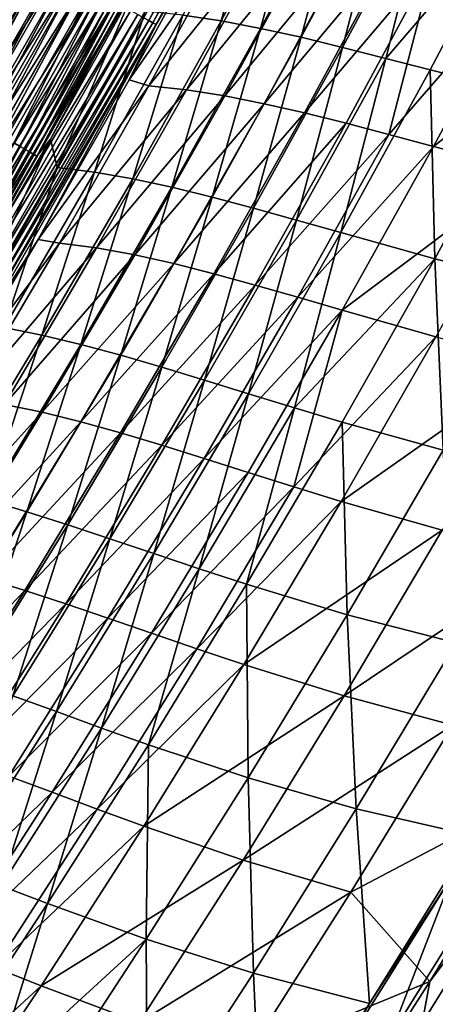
# Model space of a CAD drawing. Header units: metres. Extents: x 0 to 1400, y -1400 to 0.
# Tile 241 of 256: x 1172 to 1204, y -913 to -838. Entities that reach past the tile are written whole.
import ezdxf

# ---------------------------------------------------------------- set-up
doc = ezdxf.new("R2010")
doc.units = ezdxf.units.M

msp = doc.modelspace()

# ---------------------------------------------------------------- linework, layer by layer
at = {"layer": 'None'}
for points in [[(1181.852905, -838.411865, -474.054932), (1181.46936, -838.200745, -475.760254), (1194.023315, -815.571472, -474.087006)], [(1181.852905, -838.411865, -474.054932), (1194.023315, -815.571472, -474.087006), (1194.343628, -815.735046, -472.367065)], [(1182.166992, -838.584839, -472.333527), (1181.852905, -838.411865, -474.054932), (1194.343628, -815.735046, -472.367065)], [(1194.343628, -815.735046, -472.367065), (1194.592651, -815.862183, -470.635345), (1182.166992, -838.584839, -472.333527)], [(1194.592651, -815.862183, -470.635345), (1182.410645, -838.719055, -470.600372), (1182.166992, -838.584839, -472.333527)], [(1194.592651, -815.862183, -470.635345), (1187.040771, -830.70282, -468.88147), (1182.410645, -838.719055, -470.600372)], [(1190.89563, -826.005127, -423.827545), (1184.418823, -838.004517, -423.82605), (1187.329834, -838.442688, -395.846161)], [(1187.329834, -838.442688, -395.846161), (1193.824463, -826.379761, -395.848785), (1190.89563, -826.005127, -423.827545)], [(1190.30957, -839.00946, -367.859314), (1193.824463, -826.379761, -395.848785), (1187.329834, -838.442688, -395.846161)], [(1190.30957, -839.00946, -367.859314), (1196.819946, -826.880432, -367.862885), (1193.824463, -826.379761, -395.848785)], [(1193.369873, -839.684143, -339.869324), (1196.819946, -826.880432, -367.862885), (1190.30957, -839.00946, -367.859314)], [(1193.369873, -839.684143, -339.869324), (1199.894287, -827.486145, -339.873596), (1196.819946, -826.880432, -367.862885)], [(1196.522461, -840.445801, -311.877075), (1199.894287, -827.486145, -339.873596), (1193.369873, -839.684143, -339.869324)], [(1196.522461, -840.445801, -311.877075), (1203.059937, -828.175781, -311.881836), (1199.894287, -827.486145, -339.873596)], [(1199.779663, -841.273682, -283.884186), (1203.059937, -828.175781, -311.881836), (1196.522461, -840.445801, -311.877075)], [(1199.779663, -841.273682, -283.884186), (1209.715454, -829.722534, -255.898331), (1203.059937, -828.175781, -311.881836)], [(1203.153198, -842.146851, -255.893097), (1209.715454, -829.722534, -255.898331), (1199.779663, -841.273682, -283.884186)], [(1209.715454, -829.722534, -255.898331), (1203.153198, -842.146851, -255.893097), (1210.296753, -843.945496, -199.926117)], [(1180.3573, -842.903503, -468.861481), (1187.040771, -830.70282, -468.88147), (1188.441406, -831.333557, -452.051361)], [(1187.040771, -830.70282, -468.88147), (1180.3573, -842.903503, -468.861481), (1182.410645, -838.719055, -470.600372)], [(1181.853394, -843.356201, -452.04892), (1180.3573, -842.903503, -468.861481), (1188.441406, -831.333557, -452.051361)], [(1188.441406, -831.333557, -452.051361), (1191.309204, -831.579407, -424.099457), (1181.853394, -843.356201, -452.04892)], [(1191.309204, -831.579407, -424.099457), (1184.698853, -843.664307, -424.096313), (1181.853394, -843.356201, -452.04892)], [(1191.309204, -831.579407, -424.099457), (1194.231567, -831.972473, -396.148315), (1184.698853, -843.664307, -424.096313)], [(1194.231567, -831.972473, -396.148315), (1187.601318, -844.121887, -396.144897), (1184.698853, -843.664307, -424.096313)], [(1187.601318, -844.121887, -396.144897), (1194.231567, -831.972473, -396.148315), (1197.221558, -832.491882, -368.190796)], [(1190.573486, -844.708374, -368.187256), (1187.601318, -844.121887, -396.144897), (1197.221558, -832.491882, -368.190796)], [(1197.221558, -832.491882, -368.190796), (1200.291992, -833.116821, -340.221802), (1190.573486, -844.708374, -368.187256)], [(1159.182983, -855.057312, -493.510712), (1171.888428, -832.926025, -493.521667), (1173.000977, -833.538452, -492.305145)], [(1160.250854, -855.859802, -487.773407), (1172.965698, -833.723511, -487.786865), (1172.036865, -833.210693, -489.011078)], [(1200.291992, -833.116821, -340.221802), (1193.627563, -845.403198, -340.218048), (1190.573486, -844.708374, -368.187256)], [(1200.291992, -833.116821, -340.221802), (1203.455078, -833.826355, -312.244019), (1193.627563, -845.403198, -340.218048)], [(1173.000977, -833.538452, -492.305145), (1160.276855, -855.703308, -492.292877), (1159.182983, -855.057312, -493.510712)], [(1161.114624, -856.371155, -486.500031), (1172.965698, -833.723511, -487.786865), (1160.250854, -855.859802, -487.773407)], [(1174.062988, -834.123108, -491.030975), (1160.276855, -855.703308, -492.292877), (1173.000977, -833.538452, -492.305145)], [(1160.276855, -855.703308, -492.292877), (1174.062988, -834.123108, -491.030975), (1161.320923, -856.319946, -491.017334)], [(1161.114624, -856.371155, -486.500031), (1173.84436, -834.208496, -486.514832), (1172.965698, -833.723511, -487.786865)], [(1161.927002, -856.852173, -485.181427), (1173.84436, -834.208496, -486.514832), (1161.114624, -856.371155, -486.500031)], [(1174.062988, -834.123108, -491.030975), (1175.072388, -834.678833, -489.701965), (1161.320923, -856.319946, -491.017334)], [(1173.84436, -834.208496, -486.514832), (1161.927002, -856.852173, -485.181427), (1174.670898, -834.664795, -485.19754)], [(1203.455078, -833.826355, -312.244019), (1196.775269, -846.18573, -312.23999), (1193.627563, -845.403198, -340.218048)], [(1196.775269, -846.18573, -312.23999), (1203.455078, -833.826355, -312.244019), (1200.028076, -847.035217, -284.257935)], [(1200.028076, -847.035217, -284.257935), (1203.455078, -833.826355, -312.244019), (1210.107178, -835.415344, -256.281067)], [(1175.072388, -834.678833, -489.701965), (1162.313232, -856.906067, -489.68692), (1161.320923, -856.319946, -491.017334)], [(1174.670898, -834.664795, -485.19754), (1161.927002, -856.852173, -485.181427), (1162.686279, -857.301758, -483.82019)], [(1162.313232, -856.906067, -489.68692), (1175.072388, -834.678833, -489.701965), (1176.027222, -835.204468, -488.320984)], [(1162.686279, -857.301758, -483.82019), (1175.443481, -835.091248, -483.837708), (1174.670898, -834.664795, -485.19754)], [(1162.313232, -856.906067, -489.68692), (1176.027222, -835.204468, -488.320984), (1163.251709, -857.460449, -488.304504)], [(1163.390503, -857.718689, -482.418976), (1175.443481, -835.091248, -483.837708), (1162.686279, -857.301758, -483.82019)], [(1163.251709, -857.460449, -488.304504), (1176.027222, -835.204468, -488.320984), (1176.925415, -835.698975, -486.8909)], [(1163.251709, -857.460449, -488.304504), (1176.925415, -835.698975, -486.8909), (1164.134644, -857.981873, -486.872955)], [(1163.390503, -857.718689, -482.418976), (1176.160156, -835.486877, -482.437897), (1175.443481, -835.091248, -483.837708)], [(1163.390503, -857.718689, -482.418976), (1164.037964, -858.102051, -480.980438), (1176.160156, -835.486877, -482.437897)], [(1164.037964, -858.102051, -480.980438), (1176.819092, -835.850647, -481.000763), (1176.160156, -835.486877, -482.437897)], [(1164.134644, -857.981873, -486.872955), (1176.925415, -835.698975, -486.8909), (1177.765015, -836.161194, -485.41452)], [(1203.397461, -847.930969, -256.276642), (1200.028076, -847.035217, -284.257935), (1210.107178, -835.415344, -256.281067)], [(1210.107178, -835.415344, -256.281067), (1217.273682, -837.091187, -200.336487), (1203.397461, -847.930969, -256.276642)], [(1164.037964, -858.102051, -480.980438), (1164.626831, -858.450806, -479.507416), (1176.819092, -835.850647, -481.000763)], [(1164.134644, -857.981873, -486.872955), (1177.765015, -836.161194, -485.41452), (1164.959717, -858.469238, -485.395111)], [(1164.626831, -858.450806, -479.507416), (1177.418579, -836.181641, -479.529144), (1176.819092, -835.850647, -481.000763)], [(1177.418579, -836.181641, -479.529144), (1164.626831, -858.450806, -479.507416), (1171.643311, -847.672913, -478.014984)], [(1164.959717, -858.469238, -485.395111), (1177.765015, -836.161194, -485.41452), (1178.543945, -836.590088, -483.894745)], [(1177.418579, -836.181641, -479.529144), (1171.643311, -847.672913, -478.014984), (1177.957642, -836.479248, -478.026855)], [(1171.643311, -847.672913, -478.014984), (1172.116699, -847.943726, -476.485229), (1177.957642, -836.479248, -478.026855)], [(1172.116699, -847.943726, -476.485229), (1178.435425, -836.743042, -476.497803), (1177.957642, -836.479248, -478.026855)], [(1180.841187, -835.861633, -468.602051), (1174.401245, -847.377197, -468.584869), (1174.919922, -849.531128, -451.791229)], [(1174.401245, -847.377197, -468.584869), (1180.841187, -835.861633, -468.602051), (1179.716064, -837.450134, -470.194061)], [(1180.841187, -835.861633, -468.602051), (1174.919922, -849.531128, -451.791229), (1181.565186, -837.715759, -451.792084)], [(1164.959717, -858.469238, -485.395111), (1178.543945, -836.590088, -483.894745), (1165.725098, -858.921326, -483.87381)], [(1165.725098, -858.921326, -483.87381), (1178.543945, -836.590088, -483.894745), (1179.260254, -836.984375, -482.334412)], [(1165.725098, -858.921326, -483.87381), (1179.260254, -836.984375, -482.334412), (1166.428711, -859.336975, -482.311981)], [(1166.428711, -859.336975, -482.311981), (1179.260254, -836.984375, -482.334412), (1179.911987, -837.343201, -480.736603)], [(1178.435425, -836.743042, -476.497803), (1172.116699, -847.943726, -476.485229), (1172.528442, -848.17926, -474.932739)], [(1178.435425, -836.743042, -476.497803), (1172.528442, -848.17926, -474.932739), (1178.850952, -836.972473, -474.946014)], [(1172.528442, -848.17926, -474.932739), (1172.877563, -848.379028, -473.361511), (1178.850952, -836.972473, -474.946014)], [(1172.877563, -848.379028, -473.361511), (1179.203491, -837.167114, -473.375488), (1178.850952, -836.972473, -474.946014)], [(1173.16333, -848.542542, -471.775543), (1179.203491, -837.167114, -473.375488), (1172.877563, -848.379028, -473.361511)], [(1173.16333, -848.542542, -471.775543), (1179.492188, -837.326538, -471.790161), (1179.203491, -837.167114, -473.375488)], [(1217.273682, -837.091187, -200.336487), (1210.53186, -849.778381, -200.332397), (1203.397461, -847.930969, -256.276642)], [(1166.428711, -859.336975, -482.311981), (1179.911987, -837.343201, -480.736603), (1167.068848, -859.715088, -480.712646)], [(1167.068848, -859.715088, -480.712646), (1179.911987, -837.343201, -480.736603), (1180.498047, -837.665894, -479.105438)], [(1167.068848, -859.715088, -480.712646), (1180.498047, -837.665894, -479.105438), (1167.644409, -860.055054, -479.079987)], [(1167.644409, -860.055054, -479.079987), (1180.498047, -837.665894, -479.105438), (1181.017456, -837.951904, -477.445221)], [(1167.644409, -860.055054, -479.079987), (1181.017456, -837.951904, -477.445221), (1168.154297, -860.356262, -477.418274)], [(1168.154297, -860.356262, -477.418274), (1181.017456, -837.951904, -477.445221), (1181.46936, -838.200745, -475.760254)], [(1173.384766, -848.669312, -470.178772), (1179.492188, -837.326538, -471.790161), (1173.16333, -848.542542, -471.775543)], [(1173.384766, -848.669312, -470.178772), (1179.716064, -837.450134, -470.194061), (1179.492188, -837.326538, -471.790161)], [(1174.401245, -847.377197, -468.584869), (1179.716064, -837.450134, -470.194061), (1173.384766, -848.669312, -470.178772)], [(1181.565186, -837.715759, -451.792084), (1174.919922, -849.531128, -451.791229), (1177.750122, -849.883301, -423.823822)], [(1181.565186, -837.715759, -451.792084), (1177.750122, -849.883301, -423.823822), (1184.418823, -838.004517, -423.82605)], [(1168.154297, -860.356262, -477.418274), (1181.46936, -838.200745, -475.760254), (1168.597778, -860.618286, -475.731842)], [(1168.597778, -860.618286, -475.731842), (1181.46936, -838.200745, -475.760254), (1181.852905, -838.411865, -474.054932)], [(1168.973755, -860.840454, -474.025085), (1168.597778, -860.618286, -475.731842), (1181.852905, -838.411865, -474.054932)], [(1168.973755, -860.840454, -474.025085), (1181.852905, -838.411865, -474.054932), (1182.166992, -838.584839, -472.333527)], [(1169.281494, -861.022217, -472.302277), (1168.973755, -860.840454, -474.025085), (1182.166992, -838.584839, -472.333527)], [(1182.166992, -838.584839, -472.333527), (1182.410645, -838.719055, -470.600372), (1169.281494, -861.022217, -472.302277)], [(1182.410645, -838.719055, -470.600372), (1169.52002, -861.163147, -470.56778), (1169.281494, -861.022217, -472.302277)], [(1182.410645, -838.719055, -470.600372), (1173.471436, -854.983398, -468.842194), (1169.52002, -861.163147, -470.56778)], [(1182.410645, -838.719055, -470.600372), (1180.3573, -842.903503, -468.861481), (1173.471436, -854.983398, -468.842194)], [(1184.418823, -838.004517, -423.82605), (1177.750122, -849.883301, -423.823822), (1180.640503, -850.386902, -395.842621)], [(1184.418823, -838.004517, -423.82605), (1180.640503, -850.386902, -395.842621), (1187.329834, -838.442688, -395.846161)], [(1187.329834, -838.442688, -395.846161), (1180.640503, -850.386902, -395.842621), (1183.601685, -851.021484, -367.854706)], [(1183.601685, -851.021484, -367.854706), (1190.30957, -839.00946, -367.859314), (1187.329834, -838.442688, -395.846161)], [(1186.64502, -851.766541, -339.863892), (1190.30957, -839.00946, -367.859314), (1183.601685, -851.021484, -367.854706)], [(1186.64502, -851.766541, -339.863892), (1193.369873, -839.684143, -339.869324), (1190.30957, -839.00946, -367.859314)], [(1189.78186, -852.601563, -311.871063), (1193.369873, -839.684143, -339.869324), (1186.64502, -851.766541, -339.863892)], [(1189.78186, -852.601563, -311.871063), (1196.522461, -840.445801, -311.877075), (1193.369873, -839.684143, -339.869324)], [(1193.023682, -853.505981, -283.877777), (1196.522461, -840.445801, -311.877075), (1189.78186, -852.601563, -311.871063)], [(1193.023682, -853.505981, -283.877777), (1199.779663, -841.273682, -283.884186), (1196.522461, -840.445801, -311.877075)], [(1196.381836, -854.459167, -255.886551), (1199.779663, -841.273682, -283.884186), (1193.023682, -853.505981, -283.877777)], [(1196.381836, -854.459167, -255.886551), (1203.153198, -842.146851, -255.893097), (1199.779663, -841.273682, -283.884186)], [(1203.492065, -856.429626, -199.920029), (1203.153198, -842.146851, -255.893097), (1196.381836, -854.459167, -255.886551)], [(1203.153198, -842.146851, -255.893097), (1203.492065, -856.429626, -199.920029), (1210.296753, -843.945496, -199.926117)], [(1173.471436, -854.983398, -468.842194), (1180.3573, -842.903503, -468.861481), (1181.853394, -843.356201, -452.04892)], [(1175.081909, -855.249329, -452.046021), (1173.471436, -854.983398, -468.842194), (1181.853394, -843.356201, -452.04892)], [(1181.853394, -843.356201, -452.04892), (1184.698853, -843.664307, -424.096313), (1175.081909, -855.249329, -452.046021)], [(1184.698853, -843.664307, -424.096313), (1177.901978, -855.62207, -424.092468), (1175.081909, -855.249329, -452.046021)], [(1184.698853, -843.664307, -424.096313), (1187.601318, -844.121887, -396.144897), (1177.901978, -855.62207, -424.092468)], [(1210.296753, -843.945496, -199.926117), (1203.492065, -856.429626, -199.920029), (1211.202271, -858.347717, -143.992264)], [(1187.601318, -844.121887, -396.144897), (1180.781616, -856.14624, -396.140564), (1177.901978, -855.62207, -424.092468)], [(1180.781616, -856.14624, -396.140564), (1187.601318, -844.121887, -396.144897), (1190.573486, -844.708374, -368.187256)], [(1183.73291, -856.801636, -368.182648), (1180.781616, -856.14624, -396.140564), (1190.573486, -844.708374, -368.187256)], [(1190.573486, -844.708374, -368.187256), (1193.627563, -845.403198, -340.218048), (1183.73291, -856.801636, -368.182648)], [(1193.627563, -845.403198, -340.218048), (1186.767578, -857.567993, -340.213074), (1183.73291, -856.801636, -368.182648)], [(1193.627563, -845.403198, -340.218048), (1196.775269, -846.18573, -312.23999), (1186.767578, -857.567993, -340.213074)], [(1196.775269, -846.18573, -312.23999), (1189.896729, -858.424988, -312.23465), (1186.767578, -857.567993, -340.213074)], [(1196.775269, -846.18573, -312.23999), (1200.028076, -847.035217, -284.257935), (1189.896729, -858.424988, -312.23465)], [(1165.625244, -859.041992, -476.473267), (1172.116699, -847.943726, -476.485229), (1171.643311, -847.672913, -478.014984)], [(1174.401245, -847.377197, -468.584869), (1167.408569, -859.411499, -468.567535), (1168.09082, -861.22113, -451.789795)], [(1167.408569, -859.411499, -468.567535), (1174.401245, -847.377197, -468.584869), (1173.384766, -848.669312, -470.178772)], [(1174.401245, -847.377197, -468.584869), (1168.09082, -861.22113, -451.789795), (1174.919922, -849.531128, -451.791229)], [(1200.028076, -847.035217, -284.257935), (1193.13147, -859.352173, -284.252289), (1189.896729, -858.424988, -312.23465)], [(1200.028076, -847.035217, -284.257935), (1203.397461, -847.930969, -256.276642), (1193.13147, -859.352173, -284.252289)], [(1172.116699, -847.943726, -476.485229), (1165.625244, -859.041992, -476.473267), (1166.033081, -859.283508, -474.920105)], [(1172.116699, -847.943726, -476.485229), (1166.033081, -859.283508, -474.920105), (1172.528442, -848.17926, -474.932739)], [(1166.033081, -859.283508, -474.920105), (1166.378784, -859.488342, -473.348206), (1172.528442, -848.17926, -474.932739)], [(1166.378784, -859.488342, -473.348206), (1172.877563, -848.379028, -473.361511), (1172.528442, -848.17926, -474.932739)], [(1166.378784, -859.488342, -473.348206), (1166.661621, -859.655884, -471.761566), (1172.877563, -848.379028, -473.361511)], [(1166.661621, -859.655884, -471.761566), (1173.16333, -848.542542, -471.775543), (1172.877563, -848.379028, -473.361511)], [(1203.397461, -847.930969, -256.276642), (1196.482666, -860.329224, -256.270905), (1193.13147, -859.352173, -284.252289)], [(1203.397461, -847.930969, -256.276642), (1210.53186, -849.778381, -200.332397), (1196.482666, -860.329224, -256.270905)], [(1166.880737, -859.785645, -470.164185), (1173.16333, -848.542542, -471.775543), (1166.661621, -859.655884, -471.761566)], [(1166.880737, -859.785645, -470.164185), (1173.384766, -848.669312, -470.178772), (1173.16333, -848.542542, -471.775543)], [(1167.408569, -859.411499, -468.567535), (1173.384766, -848.669312, -470.178772), (1166.880737, -859.785645, -470.164185)], [(1174.919922, -849.531128, -451.791229), (1168.09082, -861.22113, -451.789795), (1170.894531, -861.639099, -423.820831)], [(1174.919922, -849.531128, -451.791229), (1170.894531, -861.639099, -423.820831), (1177.750122, -849.883301, -423.823822)], [(1177.750122, -849.883301, -423.823822), (1170.894531, -861.639099, -423.820831), (1173.761353, -862.210205, -395.838165)], [(1177.750122, -849.883301, -423.823822), (1173.761353, -862.210205, -395.838165), (1180.640503, -850.386902, -395.842621)], [(1210.53186, -849.778381, -200.332397), (1203.578003, -862.351013, -200.327057), (1196.482666, -860.329224, -256.270905)], [(1180.640503, -850.386902, -395.842621), (1173.761353, -862.210205, -395.838165), (1176.701172, -862.914246, -367.848999)], [(1180.640503, -850.386902, -395.842621), (1176.701172, -862.914246, -367.848999), (1183.601685, -851.021484, -367.854706)], [(1183.601685, -851.021484, -367.854706), (1176.701172, -862.914246, -367.848999), (1179.724609, -863.73114, -339.857269)], [(1179.724609, -863.73114, -339.857269), (1186.64502, -851.766541, -339.863892), (1183.601685, -851.021484, -367.854706)], [(1182.842651, -864.640686, -311.86377), (1186.64502, -851.766541, -339.863892), (1179.724609, -863.73114, -339.857269)], [(1182.842651, -864.640686, -311.86377), (1189.78186, -852.601563, -311.871063), (1186.64502, -851.766541, -339.863892)], [(1186.06604, -865.622742, -283.870087), (1189.78186, -852.601563, -311.871063), (1182.842651, -864.640686, -311.86377)], [(1186.06604, -865.622742, -283.870087), (1193.023682, -853.505981, -283.877777), (1189.78186, -852.601563, -311.871063)], [(1189.405518, -866.657104, -255.878693), (1193.023682, -853.505981, -283.877777), (1186.06604, -865.622742, -283.870087)], [(1189.405518, -866.657104, -255.878693), (1196.381836, -854.459167, -255.886551), (1193.023682, -853.505981, -283.877777)], [(1166.557739, -866.658997, -468.82428), (1173.471436, -854.983398, -468.842194), (1175.081909, -855.249329, -452.046021)], [(1173.471436, -854.983398, -468.842194), (1166.557739, -866.658997, -468.82428), (1169.52002, -861.163147, -470.56778)], [(1192.871826, -867.72345, -227.89209), (1196.381836, -854.459167, -255.886551), (1189.405518, -866.657104, -255.878693)], [(1192.871826, -867.72345, -227.89209), (1203.492065, -856.429626, -199.920029), (1196.381836, -854.459167, -255.886551)], [(1168.130981, -867.010925, -452.042633), (1166.557739, -866.658997, -468.82428), (1175.081909, -855.249329, -452.046021)], [(1175.081909, -855.249329, -452.046021), (1177.901978, -855.62207, -424.092468), (1168.130981, -867.010925, -452.042633)], [(1177.901978, -855.62207, -424.092468), (1170.922607, -867.450745, -424.087891), (1168.130981, -867.010925, -452.042633)], [(1177.901978, -855.62207, -424.092468), (1180.781616, -856.14624, -396.140564), (1170.922607, -867.450745, -424.087891)], [(1180.781616, -856.14624, -396.140564), (1173.776245, -868.04364, -396.135315), (1170.922607, -867.450745, -424.087891)], [(1173.776245, -868.04364, -396.135315), (1180.781616, -856.14624, -396.140564), (1183.73291, -856.801636, -368.182648)], [(1196.475586, -868.801575, -199.912689), (1203.492065, -856.429626, -199.920029), (1192.871826, -867.72345, -227.89209)], [(1204.137695, -870.911804, -143.986511), (1203.492065, -856.429626, -199.920029), (1196.475586, -868.801575, -199.912689)], [(1203.492065, -856.429626, -199.920029), (1204.137695, -870.911804, -143.986511), (1211.202271, -858.347717, -143.992264)], [(1176.703491, -868.769714, -368.17691), (1173.776245, -868.04364, -396.135315), (1183.73291, -856.801636, -368.182648)], [(1183.73291, -856.801636, -368.182648), (1186.767578, -857.567993, -340.213074), (1176.703491, -868.769714, -368.17691)], [(1186.767578, -857.567993, -340.213074), (1179.715698, -869.609131, -340.206848), (1176.703491, -868.769714, -368.17691)], [(1186.767578, -857.567993, -340.213074), (1189.896729, -858.424988, -312.23465), (1179.715698, -869.609131, -340.206848)], [(1189.896729, -858.424988, -312.23465), (1182.823242, -870.541992, -312.227966), (1179.715698, -869.609131, -340.206848)], [(1189.896729, -858.424988, -312.23465), (1193.13147, -859.352173, -284.252289), (1182.823242, -870.541992, -312.227966)], [(1193.13147, -859.352173, -284.252289), (1186.036499, -871.548157, -284.24527), (1182.823242, -870.541992, -312.227966)], [(1196.482666, -860.329224, -256.270905), (1186.036499, -871.548157, -284.24527), (1193.13147, -859.352173, -284.252289)], [(1196.482666, -860.329224, -256.270905), (1189.366089, -872.607666, -256.263733), (1186.036499, -871.548157, -284.24527)], [(1196.482666, -860.329224, -256.270905), (1192.822144, -873.700439, -228.287888), (1189.366089, -872.607666, -256.263733)], [(1196.482666, -860.329224, -256.270905), (1203.578003, -862.351013, -200.327057), (1192.822144, -873.700439, -228.287888)], [(1170.894531, -861.639099, -423.820831), (1166.697266, -873.910278, -395.832703), (1173.761353, -862.210205, -395.838165)], [(1173.761353, -862.210205, -395.838165), (1166.697266, -873.910278, -395.832703), (1169.612549, -874.685425, -367.842163)], [(1173.761353, -862.210205, -395.838165), (1169.612549, -874.685425, -367.842163), (1176.701172, -862.914246, -367.848999)], [(1203.578003, -862.351013, -200.327057), (1196.415283, -874.806335, -200.320419), (1192.822144, -873.700439, -228.287888)], [(1203.578003, -862.351013, -200.327057), (1211.27063, -864.326721, -144.424881), (1196.415283, -874.806335, -200.320419)], [(1176.701172, -862.914246, -367.848999), (1169.612549, -874.685425, -367.842163), (1172.613159, -875.575562, -339.849396)], [(1176.701172, -862.914246, -367.848999), (1172.613159, -875.575562, -339.849396), (1179.724609, -863.73114, -339.857269)], [(1179.724609, -863.73114, -339.857269), (1172.613159, -875.575562, -339.849396), (1175.709106, -876.560913, -311.855133)], [(1175.709106, -876.560913, -311.855133), (1182.842651, -864.640686, -311.86377), (1179.724609, -863.73114, -339.857269)], [(1178.910767, -877.621643, -283.861023), (1182.842651, -864.640686, -311.86377), (1175.709106, -876.560913, -311.855133)], [(1178.910767, -877.621643, -283.861023), (1186.06604, -865.622742, -283.870087), (1182.842651, -864.640686, -311.86377)], [(1211.27063, -864.326721, -144.424881), (1204.054199, -876.977173, -144.41954), (1196.415283, -874.806335, -200.320419)], [(1182.228394, -878.738098, -255.869461), (1186.06604, -865.622742, -283.870087), (1178.910767, -877.621643, -283.861023)], [(1182.228394, -878.738098, -255.869461), (1189.405518, -866.657104, -255.878693), (1186.06604, -865.622742, -283.870087)], [(1185.671753, -879.890381, -227.882996), (1189.405518, -866.657104, -255.878693), (1182.228394, -878.738098, -255.869461)], [(1185.671753, -879.890381, -227.882996), (1192.871826, -867.72345, -227.89209), (1189.405518, -866.657104, -255.878693)], [(1170.922607, -867.450745, -424.087891), (1173.776245, -868.04364, -396.135315), (1163.764404, -879.148621, -424.082581)], [(1189.251099, -881.058655, -199.904083), (1192.871826, -867.72345, -227.89209), (1185.671753, -879.890381, -227.882996)], [(1189.251099, -881.058655, -199.904083), (1196.475586, -868.801575, -199.912689), (1192.871826, -867.72345, -227.89209)], [(1173.776245, -868.04364, -396.135315), (1166.588989, -879.812195, -396.129089), (1163.764404, -879.148621, -424.082581)], [(1166.588989, -879.812195, -396.129089), (1173.776245, -868.04364, -396.135315), (1176.703491, -868.769714, -368.17691)], [(1169.489136, -880.610657, -368.170013), (1166.588989, -879.812195, -396.129089), (1176.703491, -868.769714, -368.17691)], [(1176.703491, -868.769714, -368.17691), (1179.715698, -869.609131, -340.206848), (1169.489136, -880.610657, -368.170013)], [(1196.857544, -883.363708, -143.979736), (1196.475586, -868.801575, -199.912689), (1189.251099, -881.058655, -199.904083)], [(1196.857544, -883.363708, -143.979736), (1204.137695, -870.911804, -143.986511), (1196.475586, -868.801575, -199.912689)], [(1179.715698, -869.609131, -340.206848), (1172.475464, -881.524658, -340.19931), (1169.489136, -880.610657, -368.170013)], [(1179.715698, -869.609131, -340.206848), (1182.823242, -870.541992, -312.227966), (1172.475464, -881.524658, -340.19931)], [(1182.823242, -870.541992, -312.227966), (1175.557983, -882.534607, -312.219879), (1172.475464, -881.524658, -340.19931)], [(1186.036499, -871.548157, -284.24527), (1175.557983, -882.534607, -312.219879), (1182.823242, -870.541992, -312.227966)], [(1205.125122, -885.493652, -88.122597), (1204.137695, -870.911804, -143.986511), (1196.857544, -883.363708, -143.979736)], [(1186.036499, -871.548157, -284.24527), (1178.746582, -883.620911, -284.236786), (1175.557983, -882.534607, -312.219879)], [(1189.366089, -872.607666, -256.263733), (1178.746582, -883.620911, -284.236786), (1186.036499, -871.548157, -284.24527)], [(1189.366089, -872.607666, -256.263733), (1182.051025, -884.763916, -256.255096), (1178.746582, -883.620911, -284.236786)], [(1192.822144, -873.700439, -228.287888), (1182.051025, -884.763916, -256.255096), (1189.366089, -872.607666, -256.263733)], [(1192.822144, -873.700439, -228.287888), (1185.481079, -885.944031, -228.279434), (1182.051025, -884.763916, -256.255096)], [(1192.822144, -873.700439, -228.287888), (1196.415283, -874.806335, -200.320419), (1185.481079, -885.944031, -228.279434)], [(1169.612549, -874.685425, -367.842163), (1165.315186, -887.297607, -339.84024), (1172.613159, -875.575562, -339.849396)], [(1196.415283, -874.806335, -200.320419), (1189.046631, -887.141602, -200.312439), (1185.481079, -885.944031, -228.279434)], [(1196.415283, -874.806335, -200.320419), (1204.054199, -876.977173, -144.41954), (1189.046631, -887.141602, -200.312439)], [(1172.613159, -875.575562, -339.849396), (1165.315186, -887.297607, -339.84024), (1168.385864, -888.359802, -311.845184)], [(1172.613159, -875.575562, -339.849396), (1168.385864, -888.359802, -311.845184), (1175.709106, -876.560913, -311.855133)], [(1175.709106, -876.560913, -311.855133), (1168.385864, -888.359802, -311.845184), (1171.562378, -889.500305, -283.850525)], [(1171.562378, -889.500305, -283.850525), (1178.910767, -877.621643, -283.861023), (1175.709106, -876.560913, -311.855133)], [(1204.054199, -876.977173, -144.41954), (1196.623535, -889.510315, -144.413132), (1189.046631, -887.141602, -200.312439)], [(1212.36499, -878.958679, -88.582184), (1196.623535, -889.510315, -144.413132), (1204.054199, -876.977173, -144.41954)], [(1174.85437, -890.699829, -255.85881), (1178.910767, -877.621643, -283.861023), (1171.562378, -889.500305, -283.850525)], [(1174.85437, -890.699829, -255.85881), (1182.228394, -878.738098, -255.869461), (1178.910767, -877.621643, -283.861023)], [(1178.27124, -891.938965, -227.872528), (1182.228394, -878.738098, -255.869461), (1174.85437, -890.699829, -255.85881)], [(1178.27124, -891.938965, -227.872528), (1185.671753, -879.890381, -227.882996), (1182.228394, -878.738098, -255.869461)], [(1212.36499, -878.958679, -88.582184), (1204.859619, -891.711914, -88.578506), (1196.623535, -889.510315, -144.413132)], [(1181.822388, -893.198425, -199.89418), (1185.671753, -879.890381, -227.882996), (1178.27124, -891.938965, -227.872528)], [(1181.822388, -893.198425, -199.89418), (1189.251099, -881.058655, -199.904083), (1185.671753, -879.890381, -227.882996)], [(1169.489136, -880.610657, -368.170013), (1172.475464, -881.524658, -340.19931), (1162.093262, -892.322632, -368.161896)], [(1189.364746, -895.700684, -143.971893), (1189.251099, -881.058655, -199.904083), (1181.822388, -893.198425, -199.89418)], [(1189.364746, -895.700684, -143.971893), (1196.857544, -883.363708, -143.979736), (1189.251099, -881.058655, -199.904083)], [(1172.475464, -881.524658, -340.19931), (1165.050415, -893.3125, -340.19043), (1162.093262, -892.322632, -368.161896)], [(1175.557983, -882.534607, -312.219879), (1165.050415, -893.3125, -340.19043), (1172.475464, -881.524658, -340.19931)], [(1175.557983, -882.534607, -312.219879), (1168.104614, -894.400696, -312.210327), (1165.050415, -893.3125, -340.19043)], [(1178.746582, -883.620911, -284.236786), (1168.104614, -894.400696, -312.210327), (1175.557983, -882.534607, -312.219879)], [(1197.553955, -898.051086, -88.118385), (1196.857544, -883.363708, -143.979736), (1189.364746, -895.700684, -143.971893)], [(1197.553955, -898.051086, -88.118385), (1205.125122, -885.493652, -88.122597), (1196.857544, -883.363708, -143.979736)], [(1178.746582, -883.620911, -284.236786), (1171.264893, -895.568115, -284.226807), (1168.104614, -894.400696, -312.210327)], [(1182.051025, -884.763916, -256.255096), (1171.264893, -895.568115, -284.226807), (1178.746582, -883.620911, -284.236786)], [(1182.051025, -884.763916, -256.255096), (1174.540527, -896.795532, -256.244965), (1171.264893, -895.568115, -284.226807)], [(1185.481079, -885.944031, -228.279434), (1174.540527, -896.795532, -256.244965), (1182.051025, -884.763916, -256.255096)], [(1206.458862, -900.092957, -32.365746), (1205.125122, -885.493652, -88.122597), (1197.553955, -898.051086, -88.118385)], [(1185.481079, -885.944031, -228.279434), (1177.940796, -898.063904, -228.269501), (1174.540527, -896.795532, -256.244965)], [(1185.481079, -885.944031, -228.279434), (1189.046631, -887.141602, -200.312439), (1177.940796, -898.063904, -228.269501)], [(1189.046631, -887.141602, -200.312439), (1181.474854, -899.354126, -200.303055), (1177.940796, -898.063904, -228.269501)], [(1189.046631, -887.141602, -200.312439), (1196.623535, -889.510315, -144.413132), (1181.474854, -899.354126, -200.303055)], [(1167.287598, -902.539978, -255.846725), (1174.85437, -890.699829, -255.85881), (1171.562378, -889.500305, -283.850525)], [(1196.623535, -889.510315, -144.413132), (1188.981689, -901.923096, -144.405594), (1181.474854, -899.354126, -200.303055)], [(1204.859619, -891.711914, -88.578506), (1188.981689, -901.923096, -144.405594), (1196.623535, -889.510315, -144.413132)], [(1170.67395, -903.866882, -227.860641), (1174.85437, -890.699829, -255.85881), (1167.287598, -902.539978, -255.846725)], [(1170.67395, -903.866882, -227.860641), (1178.27124, -891.938965, -227.872528), (1174.85437, -890.699829, -255.85881)], [(1174.192871, -905.218445, -199.882919), (1178.27124, -891.938965, -227.872528), (1170.67395, -903.866882, -227.860641)], [(1174.192871, -905.218445, -199.882919), (1181.822388, -893.198425, -199.89418), (1178.27124, -891.938965, -227.872528)], [(1188.981689, -901.923096, -144.405594), (1204.859619, -891.711914, -88.578506), (1197.133789, -904.34845, -88.574188)], [(1204.859619, -891.711914, -88.578506), (1212.122803, -896.458557, -32.845131), (1197.133789, -904.34845, -88.574188)], [(1181.662598, -907.92041, -143.962967), (1181.822388, -893.198425, -199.89418), (1174.192871, -905.218445, -199.882919)], [(1181.662598, -907.92041, -143.962967), (1189.364746, -895.700684, -143.971893), (1181.822388, -893.198425, -199.89418)], [(1174.540527, -896.795532, -256.244965), (1163.594849, -907.387451, -284.21524), (1171.264893, -895.568115, -284.226807)], [(1189.76416, -910.494812, -88.11351), (1189.364746, -895.700684, -143.971893), (1181.662598, -907.92041, -143.962967)], [(1189.76416, -910.494812, -88.11351), (1197.553955, -898.051086, -88.118385), (1189.364746, -895.700684, -143.971893)], [(1174.540527, -896.795532, -256.244965), (1166.838013, -908.700073, -256.233276), (1163.594849, -907.387451, -284.21524)], [(1177.940796, -898.063904, -228.269501), (1166.838013, -908.700073, -256.233276), (1174.540527, -896.795532, -256.244965)], [(1212.122803, -896.458557, -32.845131), (1203.124756, -911.105164, -32.845142), (1197.133789, -904.34845, -88.574188)], [(1210.905518, -900.751221, -32.124626), (1203.124756, -911.105164, -32.845142), (1212.122803, -896.458557, -32.845131)], [(1177.940796, -898.063904, -228.269501), (1170.20459, -910.057495, -228.258057), (1166.838013, -908.700073, -256.233276)], [(1177.940796, -898.063904, -228.269501), (1181.474854, -899.354126, -200.303055), (1170.20459, -910.057495, -228.258057)], [(1198.561035, -912.78949, -32.366398), (1197.553955, -898.051086, -88.118385), (1189.76416, -910.494812, -88.11351)], [(1198.561035, -912.78949, -32.366398), (1206.458862, -900.092957, -32.365746), (1197.553955, -898.051086, -88.118385)], [(1181.474854, -899.354126, -200.303055), (1173.703247, -911.441101, -200.292221), (1170.20459, -910.057495, -228.258057)], [(1181.474854, -899.354126, -200.303055), (1188.981689, -901.923096, -144.405594), (1173.703247, -911.441101, -200.292221)], [(1204.807861, -903.139587, -30.960779), (1206.458862, -900.092957, -32.365746), (1198.561035, -912.78949, -32.366398)], [(1202.536011, -914.263672, -32.124397), (1210.905518, -900.751221, -32.124626), (1245.464478, -940.822998, -3)], [(1210.905518, -900.751221, -32.124626), (1202.536011, -914.263672, -32.124397), (1203.124756, -911.105164, -32.845142)], [(1188.981689, -901.923096, -144.405594), (1181.131104, -914.212646, -144.396896), (1173.703247, -911.441101, -200.292221)], [(1181.131104, -914.212646, -144.396896), (1188.981689, -901.923096, -144.405594), (1197.133789, -904.34845, -88.574188)], [(1208.338013, -902.097412, -29.539438), (1200.091675, -915.333252, -29.539217), (1253.556885, -926.287903)], [(1200.091675, -915.333252, -29.539217), (1208.338013, -902.097412, -29.539438), (1204.807861, -903.139587, -30.960779)], [(1196.648804, -916.14856, -30.961155), (1204.807861, -903.139587, -30.960779), (1198.561035, -912.78949, -32.366398)], [(1200.091675, -915.333252, -29.539217), (1204.807861, -903.139587, -30.960779), (1196.648804, -916.14856, -30.961155)], [(1166.365356, -917.116943, -199.87027), (1174.192871, -905.218445, -199.882919), (1170.67395, -903.866882, -227.860641)], [(1181.131104, -914.212646, -144.396896), (1197.133789, -904.34845, -88.574188), (1189.189697, -916.865173, -88.569183)], [(1197.133789, -904.34845, -88.574188), (1203.124756, -911.105164, -32.845142), (1189.189697, -916.865173, -88.569183)], [(1169.986206, -918.572449, -171.904617), (1174.192871, -905.218445, -199.882919), (1166.365356, -917.116943, -199.87027)], [(1169.986206, -918.572449, -171.904617), (1181.662598, -907.92041, -143.962967), (1174.192871, -905.218445, -199.882919)], [(1173.75354, -920.020813, -143.952911), (1181.662598, -907.92041, -143.962967), (1169.986206, -918.572449, -171.904617)], [(1181.75769, -922.822754, -88.107925), (1181.662598, -907.92041, -143.962967), (1173.75354, -920.020813, -143.952911)], [(1181.75769, -922.822754, -88.107925), (1189.76416, -910.494812, -88.11351), (1181.662598, -907.92041, -143.962967)], [(1170.20459, -910.057495, -228.258057), (1173.703247, -911.441101, -200.292221), (1162.275513, -921.92218, -228.245026)], [(1190.435913, -925.375793, -32.36694), (1189.76416, -910.494812, -88.11351), (1181.75769, -922.822754, -88.107925)], [(1190.435913, -925.375793, -32.36694), (1198.561035, -912.78949, -32.366398), (1189.76416, -910.494812, -88.11351)], [(1173.703247, -911.441101, -200.292221), (1165.734375, -923.399902, -200.279877), (1162.275513, -921.92218, -228.245026)], [(1173.703247, -911.441101, -200.292221), (1181.131104, -914.212646, -144.396896), (1165.734375, -923.399902, -200.279877)], [(1203.124756, -911.105164, -32.845142), (1195.190186, -923.518005, -32.845135), (1189.189697, -916.865173, -88.569183)], [(1202.536011, -914.263672, -32.124397), (1195.190186, -923.518005, -32.845135), (1203.124756, -911.105164, -32.845142)], [(1196.648804, -916.14856, -30.961155), (1198.561035, -912.78949, -32.366398), (1190.435913, -925.375793, -32.36694)]]:
    msp.add_3dface(points, dxfattribs=at)

doc.saveas('drawing.dxf')
